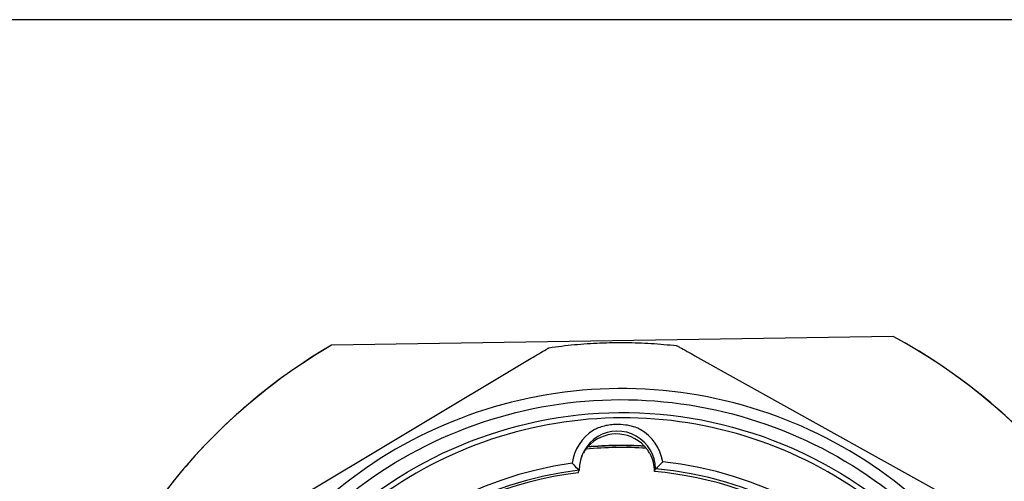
# Model space of a CAD drawing. Header units: inches. Extents: x 24 to 1128, y -74 to 748.
# Tile 120 of 256: x 403.767 to 404.782, y 215.579 to 216.055. Entities that reach past the tile are written whole.
import ezdxf

# ---------------------------------------------------------------- set-up
doc = ezdxf.new("R2010")
doc.units = ezdxf.units.IN
doc.header["$LTSCALE"] = 32
doc.header["$MEASUREMENT"] = 0
doc.layers.add('Visible (ANSI)', color=7, linetype='Continuous', lineweight=30)

msp = doc.modelspace()

# ---------------------------------------------------------------- linework, layer by layer
at = {"layer": 'Visible (ANSI)'}
for p, q in [((405.03905, 216.05516), (402.53905, 216.05516)), ((404.66695, 215.72854), (404.08808, 215.71937)), ((403.99301, 215.52577), (404.29392, 215.70592)), ((404.4626, 215.70859), (404.76909, 215.53808)), ((404.35223, 215.61454), (404.35224, 215.61458)), ((404.41045, 215.61546), (404.41046, 215.6155)), ((404.42117, 215.58915), (404.42222, 215.59189)), ((404.34244, 215.5879), (404.34349, 215.59064))]:
    msp.add_line(p, q, dxfattribs=at)
for centre, major_axis, ratio, start_param, end_param in [((404.3857, 215.20931), (0.5515, -0.21119), 0.9999398, 0.0006608, 1.4400981), ((404.3857, 215.20931), (-0.5515, 0.21119), 0.9999398, 5.6062604, 6.2825235), ((404.38289, 215.59145), (-0.02474, 0.04025), 0.9999844, 0, 0.8871951), ((404.38286, 215.59137), (0.03937, 0.00053), 0.9999563, 0, 3.1465927), ((404.38289, 215.59145), (0.04661, 0.00773), 0.9999706, 0, 0.8871951), ((404.38176, 215.5885), (-0.02953, 0.02604), 0.9999545, 4.6185344, 6.2831853), ((404.3876, 215.21428), (0.37324, -0.14293), 0.9999398, 1.8739447, 2.0300252), ((404.3876, 215.21428), (0.37502, -0.14361), 0.9999398, 1.8786438, 2.0253959), ((404.3877, 215.21455), (0.37502, -0.14361), 0.9999398, 1.8798194, 2.0249465), ((404.38181, 215.58862), (-0.03523, 0.01757), 0.9999409, 0, 0.0596756), ((404.38181, 215.58862), (0.03937, 0.00053), 0.9999563, 0, 0.481088), ((404.38883, 215.2175), (-0.35847, 0.13727), 0.9999398, 5.2160013, 11.2551353), ((404.3888, 215.21742), (-0.35112, 0.13446), 0.9999398, 5.1988796, 11.2722569), ((404.38775, 215.21467), (-0.35112, 0.13446), 0.9999398, 5.1988796, 6.2792777), ((404.38775, 215.21467), (0.35112, -0.13446), 0.9999398, 0.0039076, 1.847479)]:
    msp.add_ellipse(centre, major_axis=major_axis, ratio=ratio, start_param=start_param, end_param=end_param, dxfattribs=at)
msp.add_ellipse((404.38858, 215.21683), major_axis=(-0.40443, 0.15487), ratio=0.9999398, dxfattribs=at)
for points, knots in [([(404.68331, 214.69925), (404.73079, 214.72725), (404.77385, 214.76138), (404.8612, 214.85169), (404.90555, 214.91848), (404.94925, 215.02831), (404.96016, 215.06652), (404.97409, 215.14341), (404.9771, 215.1821), (404.97591, 215.25701), (404.97167, 215.29556), (404.95531, 215.37186), (404.94319, 215.40961), (404.89602, 215.51768), (404.84958, 215.58272), (404.75941, 215.66972), (404.71529, 215.70225), (404.66695, 215.72854)], [0.7401268, 0.7401268, 0.7401268, 0.7401268, 1.1427363, 1.1427363, 1.7136645, 1.7136645, 1.9991286, 1.9991286, 2.2845928, 2.2845928, 2.5700569, 2.5700569, 2.855521, 2.855521, 3.4264492, 3.4264492, 3.8290587, 3.8290587, 3.8290587, 3.8290587]), ([(404.08808, 215.71937), (404.04067, 215.69155), (403.99769, 215.65765), (403.91054, 215.56783), (403.86631, 215.50136), (403.82273, 215.39184), (403.81186, 215.35373), (403.79797, 215.27695), (403.79497, 215.23829), (403.79616, 215.16338), (403.80039, 215.1248), (403.81671, 215.04839), (403.82879, 215.01055), (403.87584, 214.90215), (403.92216, 214.8368), (404.01214, 214.7493), (404.05617, 214.71656), (404.10445, 214.69007)], [-3.8290587, -3.8290587, -3.8290587, -3.8290587, -3.4264492, -3.4264492, -2.855521, -2.855521, -2.5700569, -2.5700569, -2.2845928, -2.2845928, -1.9991286, -1.9991286, -1.7136645, -1.7136645, -1.1427363, -1.1427363, -0.7401268, -0.7401268, -0.7401268, -0.7401268]), ([(404.29392, 215.70592), (404.29891, 215.7089), (404.30486, 215.71246), (404.31013, 215.71559), (404.31114, 215.71619), (404.31191, 215.71664), (404.31209, 215.71674), (404.31227, 215.71685), (404.31232, 215.71687), (404.31233, 215.71687)], [-0.058748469, -0.058748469, -0.058748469, -0.058748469, -0.014483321, -0.014483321, -0.005260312, -0.005260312, -0.002411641, -0.002411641, -0.000188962, -0.000188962, -0.000188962, -0.000188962]), ([(404.31233, 215.71687), (404.32102, 215.71814), (404.32975, 215.71918), (404.34726, 215.72082), (404.35603, 215.72141), (404.3736, 215.72214), (404.38239, 215.72228), (404.39997, 215.72211), (404.40875, 215.7218), (404.4263, 215.72072), (404.43506, 215.71995), (404.4438, 215.71896)], [1.44198698, 1.44198698, 1.44198698, 1.44198698, 1.4935108, 1.4935108, 1.54503461, 1.54503461, 1.59655843, 1.59655843, 1.64808225, 1.64808225, 1.69960607, 1.69960607, 1.69960607, 1.69960607]), ([(404.4438, 215.71896), (404.44381, 215.71896), (404.44386, 215.71893), (404.44404, 215.71884), (404.44423, 215.71874), (404.44503, 215.71831), (404.44607, 215.71774), (404.45146, 215.71479), (404.45753, 215.71142), (404.4626, 215.70859)], [-0.245628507, -0.245628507, -0.245628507, -0.245628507, -0.24342626, -0.24342626, -0.24057759, -0.24057759, -0.231354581, -0.231354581, -0.187089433, -0.187089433, -0.187089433, -0.187089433]), ([(403.92425, 215.20482), (403.92346, 215.25415), (403.93064, 215.3036), (403.96019, 215.39776), (403.98256, 215.44244), (404.04023, 215.52252), (404.07552, 215.5579), (404.15545, 215.61577), (404.20008, 215.63825), (404.29416, 215.66804), (404.3436, 215.67534), (404.44228, 215.67403), (404.4915, 215.66541), (404.58476, 215.63312), (404.62877, 215.60945), (404.70714, 215.54947), (404.74148, 215.51316), (404.79699, 215.43157), (404.81817, 215.38631), (404.8452, 215.2914), (404.85106, 215.24177), (404.84687, 215.14318), (404.83681, 215.09423), (404.80182, 215.00196), (404.77688, 214.95866), (404.71463, 214.88208), (404.67734, 214.84883), (404.59416, 214.79572), (404.5483, 214.77588), (404.45264, 214.75163), (404.40286, 214.74723), (404.30442, 214.7543), (404.25579, 214.76578), (404.16457, 214.80346), (404.12201, 214.82965), (404.04728, 214.89411), (404.01513, 214.93236), (403.96446, 215.01705), (403.94597, 215.06347), (403.92844, 215.14222), (403.92475, 215.17349), (403.92425, 215.20482)], [0, 0, 0, 0, 0.3199983, 0.3199983, 0.6399959, 0.6399959, 0.9599938, 0.9599938, 1.2799929, 1.2799929, 1.5999934, 1.5999934, 1.9199952, 1.9199952, 2.2399976, 2.2399976, 2.5599996, 2.5599996, 2.8800004, 2.8800004, 3.1999998, 3.1999998, 3.5199979, 3.5199979, 3.8399955, 3.8399955, 4.1599936, 4.1599936, 4.4799929, 4.4799929, 4.7999937, 4.7999937, 5.1199957, 5.1199957, 5.439998, 5.439998, 5.7599999, 5.7599999, 6.0800004, 6.0800004, 6.2831853, 6.2831853, 6.2831853, 6.2831853]), ([(403.9362, 215.20539), (403.93697, 215.15731), (403.94549, 215.10937), (403.97719, 215.01858), (404.00036, 214.97575), (404.05901, 214.89954), (404.09448, 214.86617), (404.17412, 214.81227), (404.21829, 214.79175), (404.31084, 214.76565), (404.35922, 214.76006), (404.45529, 214.76439), (404.50297, 214.77431), (404.5928, 214.80864), (404.63493, 214.83305), (404.7094, 214.89389), (404.74172, 214.93032), (404.79326, 215.0115), (404.81248, 215.05624), (404.83587, 215.14951), (404.84004, 215.19803), (404.8329, 215.29393), (404.8216, 215.34129), (404.78465, 215.43008), (404.75902, 215.47148), (404.69602, 215.54414), (404.65867, 215.57538), (404.57601, 215.62454), (404.53072, 215.64244), (404.4368, 215.6631), (404.38818, 215.66585), (404.29253, 215.65592), (404.24551, 215.64324), (404.15784, 215.60372), (404.1172, 215.5769), (404.04641, 215.51181), (404.01628, 215.47356), (403.96956, 215.38951), (403.95298, 215.34372), (403.93835, 215.26649), (403.93572, 215.23591), (403.9362, 215.20539)], [0, 0, 0, 0, 0.3199998, 0.3199998, 0.6399997, 0.6399997, 0.9599999, 0.9599999, 1.2800002, 1.2800002, 1.6000005, 1.6000005, 1.9200007, 1.9200007, 2.2400007, 2.2400007, 2.5600006, 2.5600006, 2.8800003, 2.8800003, 3.1999999, 3.1999999, 3.5199997, 3.5199997, 3.8399997, 3.8399997, 4.1599999, 4.1599999, 4.4800002, 4.4800002, 4.8000005, 4.8000005, 5.1200007, 5.1200007, 5.4400007, 5.4400007, 5.7600005, 5.7600005, 6.0800002, 6.0800002, 6.2831853, 6.2831853, 6.2831853, 6.2831853]), ([(404.7877, 215.06462), (404.804, 215.10717), (404.81342, 215.15234), (404.81758, 215.24336), (404.81232, 215.28921), (404.78764, 215.37692), (404.76822, 215.41878), (404.71719, 215.49429), (404.68559, 215.52791), (404.61341, 215.58353), (404.57283, 215.60552), (404.48682, 215.63561), (404.44139, 215.64371), (404.35027, 215.64521), (404.3046, 215.63862), (404.21764, 215.61139), (404.17636, 215.59076), (404.10238, 215.53755), (404.06969, 215.50499), (404.02108, 215.43795), (404.00319, 215.40492), (403.98987, 215.37014)], [2.760006, 2.760006, 2.760006, 2.760006, 3.080005, 3.080005, 3.4000041, 3.4000041, 3.7200038, 3.7200038, 4.0400042, 4.0400042, 4.3600051, 4.3600051, 4.6800061, 4.6800061, 5.0000069, 5.0000069, 5.3200072, 5.3200072, 5.6400067, 5.6400067, 5.9015987, 5.9015987, 5.9015987, 5.9015987]), ([(404.40633, 215.63246), (404.40533, 215.63304), (404.40421, 215.63358), (404.39856, 215.63593), (404.39288, 215.63722), (404.38558, 215.63759), (404.38476, 215.63762), (404.38361, 215.63763), (404.38328, 215.63763), (404.38269, 215.63763), (404.38242, 215.63763), (404.38215, 215.63763), (404.38188, 215.63762), (404.38161, 215.63762), (404.38094, 215.6376), (404.38056, 215.63758), (404.37919, 215.63752), (404.37821, 215.63745), (404.37515, 215.63716), (404.37307, 215.63686), (404.36639, 215.63551), (404.36239, 215.63407), (404.35886, 215.63212), (404.3585, 215.63191), (404.35815, 215.6317)], [0.39915089, 0.39915089, 0.39915089, 0.39915089, 0.41311804, 0.41311804, 0.46335733, 0.46335733, 0.46969819, 0.46969819, 0.47219264, 0.47219264, 0.47423796, 0.47423796, 0.47423796, 0.47630214, 0.47630214, 0.47923797, 0.47923797, 0.48658141, 0.48658141, 0.5021229, 0.5021229, 0.53710237, 0.53710237, 0.54125736, 0.54125736, 0.54125736, 0.54125736]), ([(404.35224, 215.61458), (404.35225, 215.61458), (404.35215, 215.61449), (404.35178, 215.61407), (404.35149, 215.61372), (404.35068, 215.61273), (404.35012, 215.612), (404.34878, 215.61009), (404.34801, 215.60887), (404.34705, 215.60713), (404.34681, 215.60666), (404.34658, 215.6062)], [0, 0, 0, 0, 0.00547246, 0.00547246, 0.011878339, 0.011878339, 0.020307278, 0.020307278, 0.030600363, 0.030600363, 0.034235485, 0.034235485, 0.034235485, 0.034235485]), ([(404.41646, 215.6073), (404.41617, 215.60784), (404.41587, 215.60837), (404.4148, 215.61015), (404.41398, 215.61133), (404.41252, 215.61324), (404.41189, 215.61398), (404.41112, 215.61483), (404.41088, 215.61509), (404.41055, 215.61542), (404.41047, 215.61551), (404.41046, 215.6155)], [0.095494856, 0.095494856, 0.095494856, 0.095494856, 0.099720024, 0.099720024, 0.109996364, 0.109996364, 0.119116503, 0.119116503, 0.124469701, 0.124469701, 0.129567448, 0.129567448, 0.129567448, 0.129567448])]:
    msp.add_open_spline(points, degree=3, knots=knots, dxfattribs=at)
for points in [[(404.33606, 215.59769), (404.33841, 215.59529), (404.34088, 215.59294), (404.34349, 215.59064)], [(404.42222, 215.59189), (404.42478, 215.59427), (404.42719, 215.5967), (404.42949, 215.59917)]]:
    msp.add_open_spline(points, degree=3, dxfattribs=at)

doc.saveas('drawing.dxf')
